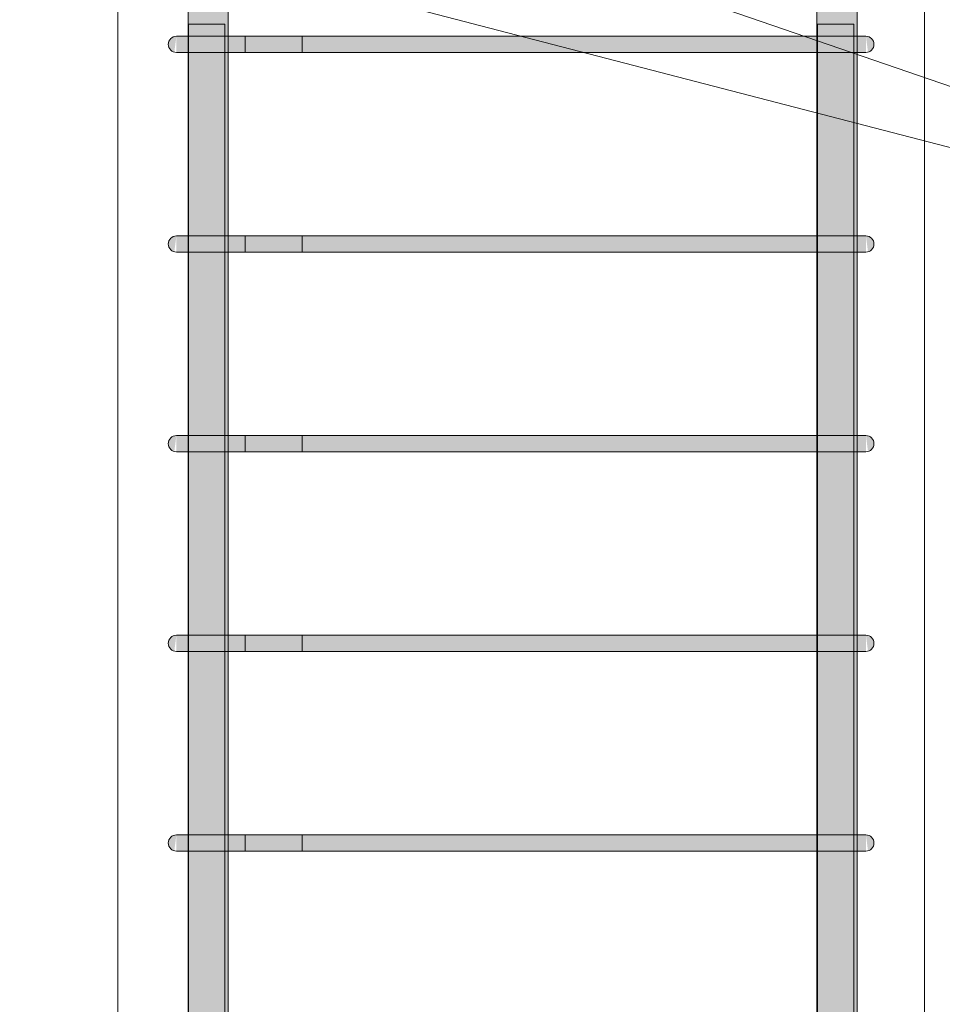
# Model space of a CAD drawing. Header units: millimetres. Extents: x 4307 to 42792, y 1610 to 10025.
# Tile 149 of 256: x 24181 to 24639, y 5124 to 5612. Entities that reach past the tile are written whole.
import ezdxf

# ---------------------------------------------------------------- set-up
doc = ezdxf.new("R2010")
doc.units = ezdxf.units.MM
for name, color, linetype, lineweight in [('S-COLS', 52, 'Continuous', 9), ('S-RBAR', 171, 'Continuous', 5), ('S-RBAR-IDEN', 171, 'Continuous', 5)]:
    doc.layers.add(name, color=color, linetype=linetype, lineweight=lineweight)

msp = doc.modelspace()

# ---------------------------------------------------------------- hatches: boundary and pattern name
at = {"layer": 'S-RBAR'}
h = msp.add_hatch(color=7, dxfattribs=at)
h.paths.add_polyline_path([(24265.05, 4820), (24264.8, 4902.96), (24264.76, 4902.96), (24264.76, 4820)])
h.paths.add_polyline_path([(24284.76, 4820), (24284.76, 4902.96), (24283.05, 4902.96), (24283.05, 4820)])
h.paths.add_polyline_path([(24265.05, 4910.96), (24264.8, 5001.96), (24264.76, 5001.96), (24264.86, 4910.96)])
h.paths.add_polyline_path([(24283.05, 4910.96), (24284.76, 4910.96), (24284.76, 5001.96), (24283.05, 5001.96), (24283.05, 4999.52)])
h.paths.add_polyline_path([(24264.86, 5009.96), (24265.05, 5009.96), (24264.8, 5100.97), (24264.76, 5100.97), (24264.8, 5009.96)])
h.paths.add_polyline_path([(24283.05, 5009.96), (24284.76, 5009.96), (24284.76, 5100.97), (24283.05, 5100.97)])
h.paths.add_polyline_path([(24265.05, 5108.97), (24264.8, 5199.98), (24264.76, 5199.98), (24264.86, 5108.97)])
h.paths.add_polyline_path([(24283.05, 5108.97), (24284.76, 5108.97), (24284.76, 5199.98), (24283.05, 5199.98)])
h.paths.add_polyline_path([(24284.76, 5207.98), (24284.76, 5298.98), (24283.05, 5298.98), (24283.05, 5207.98)])
h.paths.add_polyline_path([(24264.76, 5207.98), (24265.05, 5207.98), (24264.8, 5298.98), (24264.76, 5298.98), (24264.76, 5212.11)])
h.paths.add_polyline_path([(24284.76, 5306.98), (24284.76, 5397.99), (24283.05, 5397.99), (24283.05, 5306.98)])
h.paths.add_polyline_path([(24264.76, 5306.98), (24265.05, 5306.98), (24264.8, 5397.99), (24264.76, 5397.99), (24264.76, 5318.4)])
h.paths.add_polyline_path([(24284.76, 5405.99), (24284.76, 5496.99), (24283.05, 5496.99), (24283.05, 5405.99)])
h.paths.add_polyline_path([(24264.8, 5405.99), (24265.05, 5405.99), (24264.8, 5496.99), (24264.76, 5496.99), (24264.76, 5405.99)])
h.paths.add_polyline_path([(24283.05, 5504.99), (24284.76, 5504.99), (24284.76, 5596), (24283.05, 5596), (24283.05, 5530.98)])
h.paths.add_polyline_path([(24264.8, 5504.99), (24265.05, 5504.99), (24264.8, 5596), (24264.76, 5596), (24264.76, 5504.99)])
h.paths.add_polyline_path([(24264.8, 5604), (24265.05, 5604), (24265.05, 5610), (24283.05, 5610), (24283.05, 5604), (24284.76, 5604), (24284.76, 5645), (24264.76, 5645), (24264.76, 5604)])
h.paths.add_polyline_path([(24264.76, 5655), (24267.84, 5655), (24267.84, 5657.64), (24264.76, 5657.64), (24264.76, 5657.32)])
h.paths.add_polyline_path([(24284.76, 5655), (24284.76, 5657.64), (24277.84, 5657.64), (24277.84, 5655)])
h.paths.add_polyline_path([(24277.84, 5679.64), (24284.76, 5679.88), (24284.76, 5807.8), (24277.84, 5807.8), (24277.84, 5679.88)])
h.paths.add_polyline_path([(24264.76, 5679.64), (24267.84, 5679.88), (24267.84, 5807.8), (24264.76, 5807.8), (24264.76, 5679.88)])
h.paths.add_polyline_path([(24267.84, 5832.8), (24267.84, 5835), (24264.76, 5835), (24264.76, 5832.8)])
h.paths.add_polyline_path([(24284.76, 5832.8), (24284.76, 5835), (24277.84, 5835), (24277.84, 5832.8)])
h.paths.add_polyline_path([(24284.76, 5845), (24284.76, 5916), (24283.05, 5916), (24283.05, 5870), (24265.05, 5870), (24264.8, 5916), (24264.76, 5916), (24264.76, 5845), (24277.84, 5845)])
h.paths.add_polyline_path([(24283.05, 5924), (24284.76, 5924), (24284.76, 6016), (24283.05, 6016), (24283.05, 5956.14)])
h.paths.add_polyline_path([(24264.86, 5924), (24265.05, 5924), (24264.8, 6016), (24264.76, 6016), (24264.8, 5924)])
h.paths.add_polyline_path([(24284.76, 6024), (24284.76, 6116), (24283.05, 6116), (24283.05, 6024)])
h.paths.add_polyline_path([(24264.76, 6024), (24265.05, 6024), (24264.8, 6116), (24264.76, 6116), (24264.76, 6062.43)])
h.paths.add_polyline_path([(24284.76, 6124), (24284.76, 6216), (24283.05, 6216), (24283.05, 6124)])
h.paths.add_polyline_path([(24264.76, 6124), (24265.05, 6124), (24264.8, 6216), (24264.76, 6216), (24264.76, 6168.72)])
h.paths.add_polyline_path([(24284.76, 6224), (24284.76, 6316), (24283.05, 6316), (24283.05, 6224)])
h.paths.add_polyline_path([(24264.8, 6224), (24265.05, 6224), (24264.8, 6316), (24264.76, 6316), (24264.76, 6224)])
h.paths.add_polyline_path([(24264.86, 6324), (24265.05, 6324), (24264.8, 6416), (24264.76, 6416), (24264.8, 6324)])
h.paths.add_polyline_path([(24283.05, 6324), (24284.76, 6324), (24284.76, 6416), (24283.05, 6416), (24283.05, 6381.3)])
h.paths.add_polyline_path([(24265.05, 6424), (24264.8, 6516), (24264.76, 6516), (24264.86, 6424)])
h.paths.add_polyline_path([(24283.05, 6424), (24284.76, 6424), (24284.76, 6516), (24283.05, 6516), (24283.05, 6487.59)])
h.paths.add_polyline_path([(24264.76, 6524), (24265.05, 6524), (24264.8, 6616), (24264.76, 6616), (24264.76, 6540.74)])
h.paths.add_polyline_path([(24283.05, 6524), (24284.76, 6524), (24284.76, 6616), (24283.05, 6616), (24283.05, 6593.88)])
h.paths.add_polyline_path([(24264.8, 6624), (24265.05, 6624), (24265.05, 6670), (24264.76, 6670), (24264.76, 6624)])
h.paths.add_polyline_path([(24284.76, 6624), (24284.76, 6670), (24283.05, 6670), (24283.05, 6624)])
h = msp.add_hatch(color=7, dxfattribs=at)
h.paths.add_polyline_path([(24576.95, 4820), (24576.95, 4902.96), (24576.66, 4902.96), (24576.66, 4820)])
h.paths.add_polyline_path([(24594.95, 4820), (24596.66, 4820), (24596.66, 4902.96), (24594.95, 4902.96), (24594.95, 4893.23)])
h.paths.add_polyline_path([(24596.66, 4910.96), (24596.66, 5001.96), (24594.95, 5001.96), (24595.14, 4910.96)])
h.paths.add_polyline_path([(24576.66, 4910.96), (24576.95, 4910.96), (24576.95, 5001.96), (24576.66, 5001.96), (24576.66, 4999.52)])
h.paths.add_polyline_path([(24576.66, 5009.96), (24576.95, 5009.96), (24576.95, 5100.97), (24576.66, 5100.97)])
h.paths.add_polyline_path([(24595.14, 5009.96), (24596.66, 5009.96), (24596.66, 5100.97), (24594.95, 5100.97), (24594.95, 5009.96)])
h.paths.add_polyline_path([(24576.95, 5108.97), (24576.95, 5199.98), (24576.66, 5199.98), (24576.66, 5108.97)])
h.paths.add_polyline_path([(24596.66, 5108.97), (24596.66, 5199.98), (24594.95, 5199.98), (24595.14, 5108.97)])
h.paths.add_polyline_path([(24596.66, 5207.98), (24596.66, 5298.98), (24594.95, 5298.98), (24595.14, 5207.98)])
h.paths.add_polyline_path([(24576.95, 5207.98), (24576.95, 5298.98), (24576.66, 5298.98), (24576.66, 5207.98)])
h.paths.add_polyline_path([(24596.66, 5306.98), (24596.66, 5397.99), (24594.95, 5397.99), (24595.14, 5306.98)])
h.paths.add_polyline_path([(24576.66, 5306.98), (24576.95, 5306.98), (24576.95, 5397.99), (24576.66, 5397.99), (24576.66, 5318.4)])
h.paths.add_polyline_path([(24596.66, 5405.99), (24596.66, 5496.99), (24594.95, 5496.99), (24595.14, 5405.99)])
h.paths.add_polyline_path([(24576.66, 5405.99), (24576.95, 5405.99), (24576.95, 5496.99), (24576.66, 5496.99), (24576.66, 5424.69)])
h.paths.add_polyline_path([(24596.66, 5504.99), (24596.66, 5596), (24594.95, 5596), (24595.14, 5504.99)])
h.paths.add_polyline_path([(24576.95, 5504.99), (24576.95, 5596), (24576.66, 5596), (24576.66, 5504.99)])
h.paths.add_polyline_path([(24576.66, 5604), (24576.95, 5604), (24576.95, 5610), (24594.95, 5610), (24595.14, 5604), (24596.66, 5604), (24596.66, 5652.7), (24591.01, 5648.66), (24584.63, 5646.02), (24576.66, 5645), (24576.66, 5637.27)])
h.paths.add_polyline_path([(24576.66, 5655), (24576.86, 5655), (24582.04, 5655.68), (24586.76, 5657.64), (24576.66, 5657.64), (24576.66, 5655.68)])
h.paths.add_polyline_path([(24596.66, 5679.64), (24596.66, 5807.8), (24576.66, 5807.8), (24576.66, 5679.64), (24589.5, 5679.64)])
h.paths.add_polyline_path([(24576.66, 5832.8), (24585.7, 5832.8), (24582.04, 5834.32), (24576.66, 5835), (24576.66, 5834.32)])
h.paths.add_polyline_path([(24596.66, 5837.3), (24596.66, 5916), (24594.95, 5916), (24594.95, 5870), (24576.95, 5870), (24576.95, 5916), (24576.66, 5916), (24576.86, 5845), (24584.63, 5843.98), (24591.86, 5840.98)])
h.paths.add_polyline_path([(24596.66, 5924), (24596.66, 6016), (24594.95, 6016), (24595.14, 5924)])
h.paths.add_polyline_path([(24576.95, 5924), (24576.95, 6016), (24576.66, 6016), (24576.66, 5924)])
h.paths.add_polyline_path([(24596.66, 6024), (24596.66, 6116), (24594.95, 6116), (24595.14, 6024)])
h.paths.add_polyline_path([(24576.66, 6024), (24576.95, 6024), (24576.95, 6116), (24576.66, 6116), (24576.66, 6062.43)])
h.paths.add_polyline_path([(24596.66, 6124), (24596.66, 6216), (24594.95, 6216), (24595.14, 6124)])
h.paths.add_polyline_path([(24576.95, 6124), (24576.95, 6216), (24576.66, 6216), (24576.66, 6124)])
h.paths.add_polyline_path([(24596.66, 6224), (24596.66, 6316), (24594.95, 6316), (24595.14, 6224)])
h.paths.add_polyline_path([(24576.66, 6224), (24576.95, 6224), (24576.95, 6316), (24576.66, 6316), (24576.66, 6275.01)])
h.paths.add_polyline_path([(24596.66, 6324), (24596.66, 6416), (24594.95, 6416), (24595.14, 6324)])
h.paths.add_polyline_path([(24576.95, 6324), (24576.95, 6416), (24576.66, 6416), (24576.66, 6324)])
h.paths.add_polyline_path([(24596.66, 6424), (24596.66, 6516), (24594.95, 6516), (24595.14, 6424)])
h.paths.add_polyline_path([(24576.66, 6424), (24576.95, 6424), (24576.95, 6516), (24576.66, 6516), (24576.66, 6487.59)])
h.paths.add_polyline_path([(24596.66, 6524), (24596.66, 6616), (24594.95, 6616), (24595.14, 6524)])
h.paths.add_polyline_path([(24576.95, 6524), (24576.95, 6616), (24576.66, 6616), (24576.66, 6524)])
h.paths.add_polyline_path([(24594.95, 6624), (24596.66, 6624), (24596.66, 6670), (24594.95, 6670)])
h.paths.add_polyline_path([(24576.66, 6624), (24576.95, 6624), (24576.95, 6670), (24576.66, 6670)])
h = msp.add_hatch(color=7, dxfattribs=at)
h.paths.add_polyline_path([(24275.37, 2610), (24283.05, 2610), (24282.83, 2625.81), (24265.05, 2625.81), (24265.05, 2610), (24275.17, 2610)])
h.paths.add_polyline_path([(24283.05, 2633.81), (24282.83, 2724.82), (24265.05, 2724.82), (24265.05, 2633.81), (24282.83, 2633.81)])
h.paths.add_polyline_path([(24283.05, 2732.82), (24282.83, 2823.83), (24265.05, 2823.83), (24265.05, 2732.82), (24282.83, 2732.82)])
h.paths.add_polyline_path([(24283.05, 2831.83), (24282.83, 2922.83), (24265.05, 2922.83), (24265.05, 2831.83), (24282.83, 2831.83)])
h.paths.add_polyline_path([(24268.1, 2930.83), (24283.05, 2930.83), (24282.83, 3021.84), (24265.05, 3021.84), (24265.05, 2930.83)])
h.paths.add_polyline_path([(24271.35, 3029.84), (24283.05, 3029.84), (24282.83, 3120.84), (24265.05, 3120.84), (24265.05, 3029.84), (24268.1, 3029.84)])
h.paths.add_polyline_path([(24268.1, 3128.84), (24283.05, 3128.84), (24282.83, 3219.85), (24265.05, 3219.85), (24265.05, 3128.84)])
h.paths.add_polyline_path([(24268.1, 3227.85), (24283.05, 3227.85), (24282.83, 3318.86), (24265.05, 3318.86), (24265.05, 3227.85)])
h.paths.add_polyline_path([(24271.35, 3326.86), (24283.05, 3326.86), (24282.83, 3417.86), (24265.05, 3417.86), (24265.05, 3326.86), (24268.1, 3326.86)])
h.paths.add_polyline_path([(24271.35, 3425.86), (24283.05, 3425.86), (24282.83, 3516.87), (24265.05, 3516.87), (24265.05, 3425.86), (24268.1, 3425.86)])
h.paths.add_polyline_path([(24265.05, 3524.87), (24283.05, 3524.87), (24282.83, 3615.88), (24265.05, 3615.88), (24265.05, 3564.6)])
h.paths.add_polyline_path([(24275.17, 3623.88), (24283.05, 3623.88), (24282.83, 3714.88), (24265.05, 3714.88), (24265.05, 3623.88), (24274.85, 3623.88)])
h.paths.add_polyline_path([(24283.05, 3722.88), (24282.83, 3813.89), (24265.05, 3813.89), (24265.05, 3722.88), (24282.83, 3722.88)])
h.paths.add_polyline_path([(24283.05, 3821.89), (24282.83, 3912.89), (24265.05, 3912.89), (24265.05, 3821.89), (24282.83, 3821.89)])
h.paths.add_polyline_path([(24283.05, 3920.89), (24282.83, 4011.9), (24265.05, 4011.9), (24265.05, 3920.89), (24282.83, 3920.89)])
h.paths.add_polyline_path([(24283.05, 4019.9), (24282.83, 4110.91), (24265.05, 4110.91), (24265.05, 4019.9), (24282.83, 4019.9)])
h.paths.add_polyline_path([(24275.17, 4118.91), (24283.05, 4118.91), (24282.83, 4209.91), (24265.05, 4209.91), (24265.05, 4118.91), (24274.85, 4118.91)])
h.paths.add_polyline_path([(24283.05, 4217.91), (24282.83, 4308.92), (24265.05, 4308.64), (24265.05, 4217.91), (24282.83, 4217.91)])
h.paths.add_polyline_path([(24283.05, 4316.92), (24282.83, 4407.93), (24265.05, 4407.93), (24265.05, 4316.92), (24282.83, 4316.92)])
h.paths.add_polyline_path([(24283.05, 4415.93), (24282.83, 4506.93), (24265.05, 4506.93), (24265.05, 4415.93), (24282.83, 4415.93)])
h.paths.add_polyline_path([(24268.1, 4514.93), (24283.05, 4514.93), (24282.83, 4605.94), (24265.05, 4605.94), (24265.05, 4514.93)])
h.paths.add_polyline_path([(24271.35, 4613.94), (24283.05, 4613.94), (24282.83, 4704.94), (24265.05, 4704.94), (24265.05, 4613.94), (24268.1, 4613.94)])
h.paths.add_polyline_path([(24271.35, 4712.94), (24283.05, 4712.94), (24282.83, 4803.95), (24265.05, 4803.95), (24265.05, 4712.94), (24268.1, 4712.94)])
h.paths.add_polyline_path([(24271.35, 4811.95), (24283.05, 4811.95), (24282.83, 4902.96), (24265.05, 4902.96), (24265.05, 4811.95), (24268.1, 4811.95)])
h.paths.add_polyline_path([(24268.1, 4910.96), (24283.05, 4910.96), (24282.83, 5001.96), (24265.05, 5001.96), (24265.05, 4910.96)])
h.paths.add_polyline_path([(24275.17, 5009.96), (24283.05, 5009.96), (24282.83, 5100.97), (24265.05, 5100.97), (24265.05, 5009.96), (24274.85, 5009.96)])
h.paths.add_polyline_path([(24275.17, 5108.97), (24283.05, 5108.97), (24282.83, 5199.98), (24265.05, 5199.98), (24265.05, 5108.97), (24274.85, 5108.97)])
h.paths.add_polyline_path([(24282.83, 5207.98), (24283.05, 5207.98), (24282.83, 5298.98), (24265.05, 5298.98), (24265.05, 5207.98), (24279, 5207.98)])
h.paths.add_polyline_path([(24283.05, 5306.98), (24282.83, 5397.99), (24265.05, 5397.99), (24265.05, 5306.98), (24282.83, 5306.98)])
h.paths.add_polyline_path([(24283.05, 5405.99), (24282.83, 5496.99), (24265.05, 5496.99), (24265.05, 5405.99), (24282.83, 5405.99)])
h.paths.add_polyline_path([(24283.05, 5504.99), (24282.83, 5596), (24265.05, 5596), (24265.05, 5504.99), (24282.83, 5504.99)])
h.paths.add_polyline_path([(24274.85, 5604), (24283.05, 5604), (24282.83, 5610), (24265.05, 5610), (24265.05, 5604), (24271.35, 5604)])
h = msp.add_hatch(color=7, dxfattribs=at)
h.paths.add_polyline_path([(24591.9, 2610), (24594.95, 2610), (24594.95, 2625.81), (24576.95, 2625.81), (24576.95, 2610), (24588.65, 2610)])
h.paths.add_polyline_path([(24588.65, 2633.81), (24594.95, 2633.81), (24594.95, 2724.82), (24576.95, 2724.82), (24576.95, 2633.81), (24584.83, 2633.81)])
h.paths.add_polyline_path([(24588.65, 2732.82), (24594.95, 2732.82), (24594.95, 2823.83), (24576.95, 2823.83), (24576.95, 2732.82), (24584.83, 2732.82)])
h.paths.add_polyline_path([(24576.95, 2831.83), (24594.95, 2831.83), (24594.95, 2922.83), (24576.95, 2922.83), (24576.95, 2873.71)])
h.paths.add_polyline_path([(24589.5, 2930.83), (24594.95, 2930.83), (24594.95, 3021.84), (24576.95, 3021.84), (24576.95, 2930.83), (24588.65, 2930.83)])
h.paths.add_polyline_path([(24584.83, 3029.84), (24594.95, 3029.84), (24594.95, 3120.84), (24576.95, 3120.84), (24576.95, 3029.84), (24581, 3029.84)])
h.paths.add_polyline_path([(24588.65, 3128.84), (24594.95, 3128.84), (24594.95, 3219.85), (24576.95, 3219.85), (24576.95, 3128.84), (24584.83, 3128.84)])
h.paths.add_polyline_path([(24576.95, 3227.85), (24594.95, 3227.85), (24594.95, 3318.86), (24576.95, 3318.86), (24576.95, 3298.88)])
h.paths.add_polyline_path([(24588.65, 3326.86), (24594.95, 3326.86), (24594.95, 3417.86), (24576.95, 3417.86), (24576.95, 3326.86), (24584.83, 3326.86)])
h.paths.add_polyline_path([(24584.83, 3425.86), (24594.95, 3425.86), (24594.95, 3516.87), (24576.95, 3516.87), (24576.95, 3425.86), (24581, 3425.86)])
h.paths.add_polyline_path([(24588.65, 3524.87), (24594.95, 3524.87), (24594.95, 3615.88), (24576.95, 3615.88), (24576.95, 3524.87), (24584.83, 3524.87)])
h.paths.add_polyline_path([(24594.95, 3623.88), (24594.95, 3714.88), (24576.95, 3714.88), (24576.95, 3623.88), (24591.9, 3623.88)])
h.paths.add_polyline_path([(24581, 3722.88), (24594.95, 3722.88), (24594.95, 3813.89), (24576.95, 3813.89), (24576.95, 3722.88)])
h.paths.add_polyline_path([(24576.95, 3821.89), (24594.95, 3821.89), (24594.95, 3912.89), (24576.95, 3912.89), (24576.95, 3830.33)])
h.paths.add_polyline_path([(24588.65, 3920.89), (24594.95, 3920.89), (24594.95, 4011.9), (24576.95, 4011.9), (24576.95, 3920.89), (24584.83, 3920.89)])
h.paths.add_polyline_path([(24588.65, 4019.9), (24594.95, 4019.9), (24594.95, 4110.91), (24576.95, 4110.91), (24576.95, 4019.9), (24584.83, 4019.9)])
h.paths.add_polyline_path([(24591.9, 4118.91), (24594.95, 4118.91), (24594.95, 4209.91), (24576.95, 4209.91), (24576.95, 4118.91), (24589.5, 4118.91)])
h.paths.add_polyline_path([(24584.83, 4217.91), (24594.95, 4217.91), (24594.95, 4308.92), (24576.95, 4308.92), (24576.95, 4217.91), (24581, 4217.91)])
h.paths.add_polyline_path([(24588.65, 4316.92), (24594.95, 4316.92), (24594.95, 4407.93), (24576.95, 4407.93), (24576.95, 4316.92), (24584.83, 4316.92)])
h.paths.add_polyline_path([(24576.95, 4415.93), (24594.95, 4415.93), (24594.95, 4506.93), (24576.95, 4506.93), (24576.95, 4468.07)])
h.paths.add_polyline_path([(24588.65, 4514.93), (24594.95, 4514.93), (24594.95, 4605.94), (24576.95, 4605.94), (24576.95, 4514.93), (24584.83, 4514.93)])
h.paths.add_polyline_path([(24576.95, 4613.94), (24594.95, 4613.94), (24594.95, 4704.94), (24576.95, 4704.94), (24576.95, 4680.65)])
h.paths.add_polyline_path([(24589.5, 4712.94), (24594.95, 4712.94), (24594.95, 4803.95), (24576.95, 4803.95), (24576.95, 4712.94), (24588.65, 4712.94)])
h.paths.add_polyline_path([(24584.83, 4811.95), (24594.95, 4811.95), (24594.95, 4902.96), (24576.95, 4902.96), (24576.95, 4811.95), (24581, 4811.95)])
h.paths.add_polyline_path([(24589.5, 4910.96), (24594.95, 4910.96), (24594.95, 5001.96), (24576.95, 5001.96), (24576.95, 4910.96), (24588.65, 4910.96)])
h.paths.add_polyline_path([(24588.65, 5009.96), (24594.95, 5009.96), (24594.95, 5100.97), (24576.95, 5100.97), (24576.95, 5009.96), (24584.83, 5009.96)])
h.paths.add_polyline_path([(24594.95, 5108.97), (24594.95, 5199.98), (24576.95, 5199.98), (24576.95, 5108.97), (24591.9, 5108.97)])
h.paths.add_polyline_path([(24588.65, 5207.98), (24594.95, 5207.98), (24594.95, 5298.98), (24576.95, 5298.98), (24576.95, 5207.98), (24584.83, 5207.98)])
h.paths.add_polyline_path([(24588.65, 5306.98), (24594.95, 5306.98), (24594.95, 5397.99), (24576.95, 5397.99), (24576.95, 5306.98), (24584.83, 5306.98)])
h.paths.add_polyline_path([(24576.95, 5405.99), (24594.95, 5405.99), (24594.95, 5496.99), (24576.95, 5496.99), (24576.95, 5424.69)])
h.paths.add_polyline_path([(24588.65, 5504.99), (24594.95, 5504.99), (24594.95, 5596), (24576.95, 5596), (24576.95, 5504.99), (24584.83, 5504.99)])
h.paths.add_polyline_path([(24581, 5604), (24594.95, 5604), (24594.95, 5610), (24576.95, 5610), (24576.95, 5604)])
for points in [[(24257.96, 5596.14), (24259, 5604), (24257, 5603.46), (24255.54, 5602), (24255, 5600), (24255.54, 5598), (24257, 5596.54)], [(24257.96, 5596.14), (24259, 5604), (24257, 5603.46), (24255.54, 5602), (24255, 5600), (24255.54, 5598), (24257, 5596.54)], [(24262.69, 5596), (24279, 5596), (24279, 5604), (24259, 5604), (24259, 5596), (24260.52, 5596)], [(24279, 5596), (24581, 5596), (24581, 5604), (24279, 5604)], [(24599.48, 5596), (24601, 5596.14), (24601, 5604), (24581, 5604), (24581, 5596), (24597.31, 5596)], [(24602.04, 5596.14), (24603, 5596.54), (24604.46, 5598), (24605, 5600), (24604.46, 5602), (24603, 5603.46), (24601, 5604), (24601.66, 5598.96)], [(24257.96, 5497.13), (24259, 5504.99), (24257, 5504.46), (24255.54, 5502.99), (24255, 5500.99), (24255.54, 5498.99), (24257, 5497.53)], [(24257.96, 5497.13), (24259, 5504.99), (24257, 5504.46), (24255.54, 5502.99), (24255, 5500.99), (24255.54, 5498.99), (24257, 5497.53)], [(24262.69, 5496.99), (24279, 5496.99), (24279, 5504.99), (24259, 5504.99), (24259, 5496.99), (24260.52, 5496.99)], [(24279, 5496.99), (24581, 5496.99), (24581, 5504.99), (24279, 5504.99)], [(24599.48, 5496.99), (24601, 5497.13), (24601, 5504.99), (24581, 5504.99), (24581, 5496.99), (24597.31, 5496.99)], [(24602.04, 5497.13), (24603, 5497.53), (24604.46, 5498.99), (24605, 5500.99), (24604.46, 5502.99), (24603, 5504.46), (24601, 5504.99), (24601.66, 5499.96)], [(24257.96, 5398.12), (24259, 5405.99), (24257, 5405.45), (24255.54, 5403.99), (24255, 5401.99), (24255.54, 5399.99), (24257, 5398.52)], [(24257.96, 5398.12), (24259, 5405.99), (24257, 5405.45), (24255.54, 5403.99), (24255, 5401.99), (24255.54, 5399.99), (24257, 5398.52)], [(24262.69, 5397.99), (24279, 5397.99), (24279, 5405.99), (24259, 5405.99), (24259, 5397.99), (24260.52, 5397.99)], [(24279, 5397.99), (24581, 5397.99), (24581, 5405.99), (24279, 5405.99)], [(24599.48, 5397.99), (24601, 5398.12), (24601, 5405.99), (24581, 5405.99), (24581, 5397.99), (24597.31, 5397.99)], [(24602.04, 5398.12), (24603, 5398.52), (24604.46, 5399.99), (24605, 5401.99), (24604.46, 5403.99), (24603, 5405.45), (24601, 5405.99), (24601.66, 5400.95)], [(24257.96, 5299.12), (24259, 5306.98), (24257, 5306.45), (24255.54, 5304.98), (24255, 5302.98), (24255.54, 5300.98), (24257, 5299.52)], [(24257.96, 5299.12), (24259, 5306.98), (24257, 5306.45), (24255.54, 5304.98), (24255, 5302.98), (24255.54, 5300.98), (24257, 5299.52)], [(24260.52, 5298.98), (24279, 5298.98), (24279, 5306.98), (24259, 5306.98), (24259, 5298.98), (24259.76, 5298.98)], [(24279, 5298.98), (24581, 5298.98), (24581, 5306.98), (24279, 5306.98)], [(24599.48, 5298.98), (24601, 5299.12), (24601, 5306.98), (24581, 5306.98), (24581, 5298.98), (24597.31, 5298.98)], [(24602.04, 5299.12), (24603, 5299.52), (24604.46, 5300.98), (24605, 5302.98), (24604.46, 5304.98), (24603, 5306.45), (24601, 5306.98), (24601.66, 5301.95)], [(24257.96, 5200.11), (24259, 5207.98), (24257, 5207.44), (24255.54, 5205.98), (24255, 5203.98), (24255.54, 5201.98), (24257, 5200.51)], [(24257.96, 5200.11), (24259, 5207.98), (24257, 5207.44), (24255.54, 5205.98), (24255, 5203.98), (24255.54, 5201.98), (24257, 5200.51)], [(24260.52, 5199.98), (24279, 5199.98), (24279, 5207.98), (24259, 5207.98), (24259, 5199.98), (24259.76, 5199.98)], [(24279, 5199.98), (24581, 5199.98), (24581, 5207.98), (24279, 5207.98)], [(24599.48, 5199.98), (24601, 5200.11), (24601, 5207.98), (24581, 5207.98), (24581, 5199.98), (24597.31, 5199.98)], [(24602.04, 5200.11), (24603, 5200.51), (24604.46, 5201.98), (24605, 5203.98), (24604.46, 5205.98), (24603, 5207.44), (24601, 5207.98), (24601.66, 5202.94)]]:
    msp.add_hatch(color=7, dxfattribs=at).paths.add_polyline_path(points)

# ---------------------------------------------------------------- linework, layer by layer
at = {"layer": 'S-COLS'}
for p, q in [((24630, 2605), (24630, 5770)), ((24230, 5620), (24230, 2605)), ((24230, 5620), (24230, 2605)), ((24630, 5620), (24630, 2605))]:
    msp.add_line(p, q, dxfattribs=at)
at = {"layer": 'S-RBAR'}
for p, q in [((24264.76, 4820), (24264.76, 6670)), ((24264.76, 4820), (24264.76, 6670)), ((24284.76, 4820), (24284.76, 6670)), ((24284.76, 4820), (24284.76, 6670)), ((24576.66, 4820), (24576.66, 6670)), ((24576.66, 4820), (24576.66, 6670)), ((24596.66, 4820), (24596.66, 6670)), ((24596.66, 4820), (24596.66, 6670)), ((24283.05, 5610), (24265.05, 5610)), ((24265.05, 2610), (24265.05, 5610)), ((24283.05, 5610), (24265.05, 5610)), ((24265.05, 2610), (24265.05, 5610)), ((24283.05, 2610), (24283.05, 5610)), ((24283.05, 2610), (24283.05, 5610)), ((24594.95, 5610), (24576.95, 5610)), ((24576.95, 2610), (24576.95, 5610)), ((24594.95, 5610), (24576.95, 5610)), ((24576.95, 2610), (24576.95, 5610)), ((24594.95, 2610), (24594.95, 5610)), ((24594.95, 2610), (24594.95, 5610)), ((24264.86, 5604), (24259, 5604)), ((24279, 5604), (24259, 5604)), ((24279, 5604), (24259, 5604)), ((24293.14, 5604), (24259, 5604)), ((24293.14, 5604), (24264.86, 5604)), ((24279, 5604), (24581, 5604)), ((24581, 5604), (24279, 5604)), ((24293.14, 5604), (24293.14, 5596)), ((24293.14, 5604), (24321.43, 5604)), ((24321.43, 5596), (24321.43, 5604)), ((24601, 5604), (24581, 5604)), ((24601, 5604), (24581, 5604)), ((24264.86, 5596), (24259, 5596)), ((24279, 5596), (24259, 5596)), ((24293.14, 5596), (24259, 5596)), ((24293.14, 5596), (24264.86, 5596)), ((24279, 5596), (24264.86, 5596)), ((24279, 5596), (24581, 5596)), ((24581, 5596), (24279, 5596)), ((24293.14, 5596), (24321.43, 5596)), ((24601, 5596), (24581, 5596)), ((24601, 5596), (24581, 5596)), ((24264.86, 5504.99), (24259, 5504.99)), ((24279, 5504.99), (24259, 5504.99)), ((24279, 5504.99), (24259, 5504.99)), ((24293.14, 5504.99), (24259, 5504.99)), ((24293.14, 5504.99), (24264.86, 5504.99)), ((24279, 5504.99), (24581, 5504.99)), ((24581, 5504.99), (24279, 5504.99)), ((24293.14, 5504.99), (24293.14, 5496.99)), ((24293.14, 5504.99), (24321.43, 5504.99)), ((24321.43, 5496.99), (24321.43, 5504.99)), ((24601, 5504.99), (24581, 5504.99)), ((24601, 5504.99), (24581, 5504.99)), ((24264.86, 5496.99), (24259, 5496.99)), ((24279, 5496.99), (24259, 5496.99)), ((24293.14, 5496.99), (24259, 5496.99)), ((24293.14, 5496.99), (24264.86, 5496.99)), ((24279, 5496.99), (24264.86, 5496.99)), ((24279, 5496.99), (24581, 5496.99)), ((24581, 5496.99), (24279, 5496.99)), ((24293.14, 5496.99), (24321.43, 5496.99)), ((24601, 5496.99), (24581, 5496.99)), ((24601, 5496.99), (24581, 5496.99)), ((24264.86, 5405.99), (24259, 5405.99)), ((24279, 5405.99), (24259, 5405.99)), ((24279, 5405.99), (24259, 5405.99)), ((24293.14, 5405.99), (24259, 5405.99)), ((24293.14, 5405.99), (24264.86, 5405.99)), ((24279, 5405.99), (24581, 5405.99)), ((24581, 5405.99), (24279, 5405.99)), ((24293.14, 5405.99), (24293.14, 5397.99)), ((24293.14, 5405.99), (24321.43, 5405.99)), ((24321.43, 5397.99), (24321.43, 5405.99)), ((24601, 5405.99), (24581, 5405.99)), ((24601, 5405.99), (24581, 5405.99)), ((24264.86, 5397.99), (24259, 5397.99)), ((24279, 5397.99), (24259, 5397.99)), ((24293.14, 5397.99), (24259, 5397.99)), ((24293.14, 5397.99), (24264.86, 5397.99)), ((24279, 5397.99), (24264.86, 5397.99)), ((24279, 5397.99), (24581, 5397.99)), ((24581, 5397.99), (24279, 5397.99)), ((24293.14, 5397.99), (24321.43, 5397.99)), ((24601, 5397.99), (24581, 5397.99)), ((24601, 5397.99), (24581, 5397.99)), ((24264.86, 5306.98), (24259, 5306.98)), ((24279, 5306.98), (24259, 5306.98)), ((24279, 5306.98), (24259, 5306.98)), ((24293.14, 5306.98), (24259, 5306.98)), ((24293.14, 5306.98), (24264.86, 5306.98)), ((24279, 5306.98), (24581, 5306.98)), ((24581, 5306.98), (24279, 5306.98)), ((24293.14, 5306.98), (24293.14, 5298.98)), ((24293.14, 5306.98), (24321.43, 5306.98)), ((24321.43, 5298.98), (24321.43, 5306.98)), ((24601, 5306.98), (24581, 5306.98)), ((24601, 5306.98), (24581, 5306.98)), ((24264.86, 5298.98), (24259, 5298.98)), ((24279, 5298.98), (24259, 5298.98)), ((24293.14, 5298.98), (24259, 5298.98)), ((24293.14, 5298.98), (24264.86, 5298.98)), ((24279, 5298.98), (24264.86, 5298.98)), ((24279, 5298.98), (24581, 5298.98)), ((24581, 5298.98), (24279, 5298.98)), ((24293.14, 5298.98), (24321.43, 5298.98)), ((24601, 5298.98), (24581, 5298.98)), ((24601, 5298.98), (24581, 5298.98)), ((24264.86, 5207.98), (24259, 5207.98)), ((24279, 5207.98), (24259, 5207.98)), ((24279, 5207.98), (24259, 5207.98)), ((24293.14, 5207.98), (24259, 5207.98)), ((24293.14, 5207.98), (24264.86, 5207.98)), ((24279, 5207.98), (24581, 5207.98)), ((24581, 5207.98), (24279, 5207.98)), ((24293.14, 5207.98), (24293.14, 5199.98)), ((24293.14, 5207.98), (24321.43, 5207.98)), ((24321.43, 5199.98), (24321.43, 5207.98)), ((24601, 5207.98), (24581, 5207.98)), ((24601, 5207.98), (24581, 5207.98)), ((24264.86, 5199.98), (24259, 5199.98)), ((24279, 5199.98), (24259, 5199.98)), ((24293.14, 5199.98), (24259, 5199.98)), ((24293.14, 5199.98), (24264.86, 5199.98)), ((24279, 5199.98), (24264.86, 5199.98)), ((24279, 5199.98), (24581, 5199.98)), ((24581, 5199.98), (24279, 5199.98)), ((24293.14, 5199.98), (24321.43, 5199.98)), ((24601, 5199.98), (24581, 5199.98)), ((24601, 5199.98), (24581, 5199.98))]:
    msp.add_line(p, q, dxfattribs=at)
for centre, start, end in [((24259, 5600), 90, 270), ((24259, 5600), 90, 270), ((24259, 5600), 90, 270), ((24601, 5600), 270, 90), ((24601, 5600), 270, 90), ((24259, 5500.99), 90, 270), ((24259, 5500.99), 90, 270), ((24259, 5500.99), 90, 270), ((24601, 5500.99), 270, 90), ((24601, 5500.99), 270, 90), ((24259, 5401.99), 90, 270), ((24259, 5401.99), 90, 270), ((24259, 5401.99), 90, 270), ((24601, 5401.99), 270, 90), ((24601, 5401.99), 270, 90), ((24259, 5302.98), 90, 270), ((24259, 5302.98), 90, 270), ((24259, 5302.98), 90, 270), ((24601, 5302.98), 270, 90), ((24601, 5302.98), 270, 90), ((24259, 5203.98), 90, 270), ((24259, 5203.98), 90, 270), ((24259, 5203.98), 90, 270), ((24601, 5203.98), 270, 90), ((24601, 5203.98), 270, 90)]:
    msp.add_arc(centre, 4, start, end, dxfattribs=at)
at = {"layer": 'S-RBAR-IDEN'}
for p in [(24181.28, 5668.64), (24382.64, 5668.64)]:
    msp.add_line(p, (25001.03, 5455.8), dxfattribs=at)

doc.saveas('drawing.dxf')
